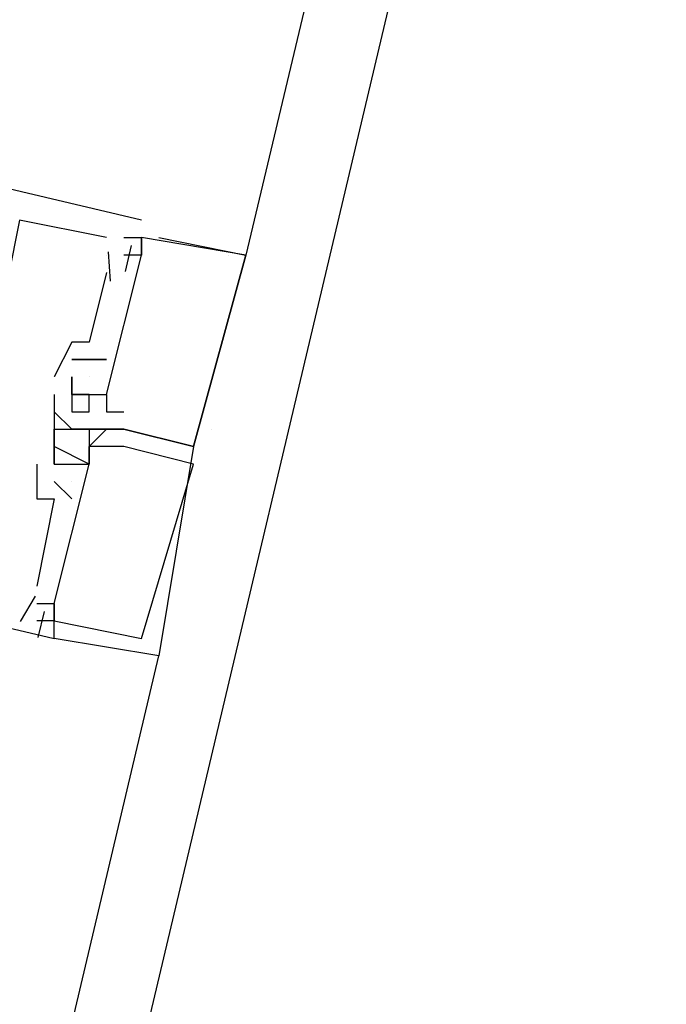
# Model space of a CAD drawing. Header units: feet. Extents: x -79 to 198, y -22 to 181.
# Tile 150 of 256: x 122.467 to 122.961, y 82.591 to 83.344. Entities that reach past the tile are written whole.
import ezdxf

# ---------------------------------------------------------------- set-up
doc = ezdxf.new("R2010")
doc.units = ezdxf.units.FT
doc.layers.add('A-LINEA', color=7, linetype='CONTINUOUS')

msp = doc.modelspace()

# ---------------------------------------------------------------- linework, layer by layer
at = {"layer": 'A-LINEA'}
for p, q in [((124.44, 90.4978), (117.1467, 59.6844)), ((124.3067, 90.1778), (122.64, 83.1644)), ((122.56, 83.1911), (121.88, 83.3511)), ((122.56, 83.1911), (121.88, 83.3511)), ((122.56, 83.1911), (121.88, 83.3511)), ((122.56, 83.1911), (122.56, 83.1911)), ((122.56, 83.1911), (122.56, 83.1911)), ((122.56, 83.1911), (122.56, 83.1911)), ((122.5333, 83.1778), (122.5333, 83.1778)), ((122.5333, 83.1778), (122.5333, 83.1778)), ((122.5333, 83.1778), (122.5333, 83.1778)), ((122.5467, 83.1778), (122.56, 83.1778)), ((122.5467, 83.1778), (122.5467, 83.1778)), ((122.5467, 83.1778), (122.56, 83.1778)), ((122.5467, 83.1778), (122.5467, 83.1778)), ((122.5467, 83.1778), (122.56, 83.1778)), ((122.5467, 83.1778), (122.5467, 83.1778)), ((122.56, 83.1778), (122.56, 83.1778)), ((122.56, 83.1778), (122.56, 83.1778)), ((122.56, 83.1778), (122.56, 83.1778)), ((122.56, 83.1778), (122.56, 83.1778)), ((122.56, 83.1778), (122.56, 83.1778)), ((122.56, 83.1778), (122.56, 83.1778)), ((122.56, 83.1778), (122.56, 83.1778)), ((122.56, 83.1778), (122.56, 83.1778)), ((122.56, 83.1778), (122.56, 83.1778)), ((122.5733, 83.1778), (122.64, 83.1644)), ((122.5733, 83.1778), (122.5733, 83.1778)), ((122.5733, 83.1778), (122.64, 83.1644)), ((122.5733, 83.1778), (122.5733, 83.1778)), ((122.5733, 83.1778), (122.64, 83.1644)), ((122.5733, 83.1778), (122.5733, 83.1778)), ((122.5523, 83.1717), (122.5476, 83.1517)), ((122.5523, 83.1717), (122.5476, 83.1517)), ((122.5523, 83.1717), (122.5476, 83.1517)), ((122.5333, 83.1644), (122.5333, 83.1644)), ((122.5333, 83.1644), (122.5333, 83.1644)), ((122.5333, 83.1644), (122.5333, 83.1644)), ((122.5333, 83.1644), (122.5333, 83.1644)), ((122.5333, 83.1644), (122.5333, 83.1644)), ((122.5333, 83.1644), (122.5333, 83.1644)), ((122.5346, 83.1669), (122.5362, 83.1443)), ((122.5346, 83.1669), (122.5362, 83.1443)), ((122.5346, 83.1669), (122.5362, 83.1443)), ((122.5467, 83.1644), (122.5467, 83.1644)), ((122.5467, 83.1644), (122.5467, 83.1644)), ((122.5467, 83.1644), (122.5467, 83.1644)), ((122.56, 83.1644), (122.56, 83.1644)), ((122.56, 83.1644), (122.56, 83.1644)), ((122.56, 83.1644), (122.56, 83.1644)), ((122.56, 83.1644), (122.56, 83.1644)), ((122.56, 83.1644), (122.56, 83.1644)), ((122.56, 83.1644), (122.56, 83.1644)), ((122.6267, 83.1644), (122.6267, 83.1644)), ((122.6267, 83.1644), (122.6267, 83.1644)), ((122.6267, 83.1644), (122.6267, 83.1644)), ((122.64, 83.1644), (122.64, 83.1644)), ((122.64, 83.1644), (122.64, 83.1644)), ((122.64, 83.1644), (122.64, 83.1644)), ((122.64, 83.1644), (122.64, 83.1644)), ((122.64, 83.1644), (122.64, 83.1644)), ((122.64, 83.1644), (122.64, 83.1644)), ((122.5333, 83.1511), (122.52, 83.0978)), ((122.5333, 83.1511), (122.52, 83.0978)), ((122.5333, 83.1511), (122.52, 83.0978)), ((122.5333, 83.1511), (122.5333, 83.1511)), ((122.5333, 83.1511), (122.5333, 83.1511)), ((122.5333, 83.1511), (122.5333, 83.1511)), ((122.5067, 83.0978), (122.5067, 83.0978)), ((122.5067, 83.0978), (122.5067, 83.0978)), ((122.5067, 83.0978), (122.5067, 83.0978)), ((122.52, 83.0978), (122.52, 83.0978)), ((122.52, 83.0978), (122.52, 83.0978)), ((122.52, 83.0978), (122.52, 83.0978)), ((122.5067, 83.0844), (122.5067, 83.0844)), ((122.5067, 83.0844), (122.5067, 83.0844)), ((122.5067, 83.0844), (122.5067, 83.0844)), ((122.5067, 83.0844), (122.5067, 83.0844)), ((122.5067, 83.0844), (122.5067, 83.0844)), ((122.5067, 83.0844), (122.5067, 83.0844)), ((122.5067, 83.0844), (122.5067, 83.0844)), ((122.5067, 83.0844), (122.5067, 83.0844)), ((122.5067, 83.0844), (122.5067, 83.0844)), ((122.52, 83.0844), (122.52, 83.0844)), ((122.52, 83.0844), (122.52, 83.0844)), ((122.52, 83.0844), (122.52, 83.0844)), ((122.52, 83.0844), (122.52, 83.0844)), ((122.52, 83.0844), (122.52, 83.0844)), ((122.52, 83.0844), (122.52, 83.0844)), ((122.52, 83.0844), (122.52, 83.0844)), ((122.52, 83.0844), (122.52, 83.0844)), ((122.52, 83.0844), (122.52, 83.0844)), ((122.52, 83.0844), (122.52, 83.0844)), ((122.52, 83.0844), (122.52, 83.0844)), ((122.52, 83.0844), (122.52, 83.0844)), ((122.52, 83.0844), (122.52, 83.0844)), ((122.52, 83.0844), (122.52, 83.0844)), ((122.52, 83.0844), (122.52, 83.0844)), ((122.52, 83.0844), (122.52, 83.0844)), ((122.52, 83.0844), (122.52, 83.0844)), ((122.52, 83.0844), (122.52, 83.0844)), ((122.52, 83.0844), (122.52, 83.0844)), ((122.52, 83.0844), (122.52, 83.0844)), ((122.52, 83.0844), (122.52, 83.0844)), ((122.5333, 83.0844), (122.5333, 83.0844)), ((122.5333, 83.0844), (122.5333, 83.0844)), ((122.5333, 83.0844), (122.5333, 83.0844)), ((122.5333, 83.0844), (122.5333, 83.0844)), ((122.5333, 83.0844), (122.5333, 83.0844)), ((122.5333, 83.0844), (122.5333, 83.0844)), ((122.4933, 83.0711), (122.4933, 83.0711)), ((122.4933, 83.0711), (122.4933, 83.0711)), ((122.4933, 83.0711), (122.4933, 83.0711)), ((122.5067, 83.0711), (122.5067, 83.0711)), ((122.5067, 83.0711), (122.5067, 83.0711)), ((122.5067, 83.0711), (122.5067, 83.0711)), ((122.5067, 83.0711), (122.5067, 83.0711)), ((122.5067, 83.0711), (122.5067, 83.0711)), ((122.5067, 83.0711), (122.5067, 83.0711)), ((122.5067, 83.0711), (122.5067, 83.0711)), ((122.5067, 83.0711), (122.5067, 83.0711)), ((122.5067, 83.0711), (122.5067, 83.0711)), ((122.5067, 83.0711), (122.5067, 83.0711)), ((122.5067, 83.0711), (122.5067, 83.0711)), ((122.5067, 83.0711), (122.5067, 83.0711)), ((122.52, 83.0711), (122.52, 83.0711)), ((122.52, 83.0711), (122.52, 83.0711)), ((122.52, 83.0711), (122.52, 83.0711)), ((122.52, 83.0711), (122.52, 83.0711)), ((122.52, 83.0711), (122.52, 83.0711)), ((122.52, 83.0711), (122.52, 83.0711)), ((122.4933, 83.0578), (122.4933, 83.0444)), ((122.4933, 83.0578), (122.4933, 83.0578)), ((122.4933, 83.0578), (122.4933, 83.0444)), ((122.4933, 83.0578), (122.4933, 83.0578)), ((122.4933, 83.0578), (122.4933, 83.0444)), ((122.4933, 83.0578), (122.4933, 83.0578)), ((122.5067, 83.0578), (122.5067, 83.0578)), ((122.5067, 83.0578), (122.5067, 83.0578)), ((122.5067, 83.0578), (122.5067, 83.0578)), ((122.5067, 83.0578), (122.5067, 83.0578)), ((122.5067, 83.0578), (122.5067, 83.0578)), ((122.5067, 83.0578), (122.5067, 83.0578)), ((122.5067, 83.0578), (122.5067, 83.0578)), ((122.5067, 83.0578), (122.5067, 83.0578)), ((122.5067, 83.0578), (122.5067, 83.0578)), ((122.5067, 83.0578), (122.5067, 83.0578)), ((122.5067, 83.0578), (122.5067, 83.0578)), ((122.5067, 83.0578), (122.5067, 83.0578)), ((122.52, 83.0578), (122.52, 83.0578)), ((122.52, 83.0578), (122.52, 83.0578)), ((122.52, 83.0578), (122.52, 83.0578)), ((122.52, 83.0578), (122.52, 83.0578)), ((122.52, 83.0578), (122.52, 83.0578)), ((122.52, 83.0578), (122.52, 83.0578)), ((122.52, 83.0578), (122.52, 83.0578)), ((122.52, 83.0578), (122.52, 83.0578)), ((122.52, 83.0578), (122.52, 83.0578)), ((122.5333, 83.0578), (122.5333, 83.0578)), ((122.5333, 83.0578), (122.5333, 83.0578)), ((122.5333, 83.0578), (122.5333, 83.0578)), ((122.5333, 83.0578), (122.5333, 83.0578)), ((122.5333, 83.0578), (122.5333, 83.0578)), ((122.5333, 83.0578), (122.5333, 83.0578)), ((122.4933, 83.0444), (122.4933, 83.0444)), ((122.4933, 83.0444), (122.4933, 83.0444)), ((122.4933, 83.0444), (122.4933, 83.0444)), ((122.4933, 83.0444), (122.4933, 83.0444)), ((122.4933, 83.0444), (122.4933, 83.0444)), ((122.4933, 83.0444), (122.4933, 83.0444)), ((122.5067, 83.0444), (122.5067, 83.0444)), ((122.5067, 83.0444), (122.5067, 83.0444)), ((122.5067, 83.0444), (122.5067, 83.0444)), ((122.52, 83.0444), (122.52, 83.0444)), ((122.52, 83.0444), (122.52, 83.0444)), ((122.52, 83.0444), (122.52, 83.0444)), ((122.5333, 83.0444), (122.5467, 83.0444)), ((122.5333, 83.0444), (122.5333, 83.0444)), ((122.5333, 83.0444), (122.5467, 83.0444)), ((122.5333, 83.0444), (122.5333, 83.0444)), ((122.5333, 83.0444), (122.5467, 83.0444)), ((122.5333, 83.0444), (122.5333, 83.0444)), ((122.5467, 83.0444), (122.5467, 83.0444)), ((122.5467, 83.0444), (122.5467, 83.0444)), ((122.5467, 83.0444), (122.5467, 83.0444)), ((122.4933, 83.0311), (122.4933, 83.0311)), ((122.4933, 83.0311), (122.4933, 83.0311)), ((122.4933, 83.0311), (122.4933, 83.0311)), ((122.4933, 83.0311), (122.4933, 83.0311)), ((122.4933, 83.0311), (122.4933, 83.0311)), ((122.4933, 83.0311), (122.4933, 83.0311)), ((122.4933, 83.0311), (122.4933, 83.0311)), ((122.4933, 83.0311), (122.4933, 83.0311)), ((122.4933, 83.0311), (122.4933, 83.0311)), ((122.5067, 83.0311), (122.5067, 83.0311)), ((122.5067, 83.0311), (122.5067, 83.0311)), ((122.5067, 83.0311), (122.5067, 83.0311)), ((122.5067, 83.0311), (122.5067, 83.0311)), ((122.5067, 83.0311), (122.5067, 83.0311)), ((122.5067, 83.0311), (122.5067, 83.0311)), ((122.52, 83.0311), (122.52, 83.0311)), ((122.52, 83.0311), (122.52, 83.0311)), ((122.52, 83.0311), (122.52, 83.0311)), ((122.5333, 83.0311), (122.5333, 83.0311)), ((122.5333, 83.0311), (122.5333, 83.0311)), ((122.5333, 83.0311), (122.5333, 83.0311)), ((122.5333, 83.0311), (122.5333, 83.0311)), ((122.5333, 83.0311), (122.5333, 83.0311)), ((122.5333, 83.0311), (122.5333, 83.0311)), ((122.5333, 83.0311), (122.5333, 83.0311)), ((122.5333, 83.0311), (122.5333, 83.0311)), ((122.5333, 83.0311), (122.5333, 83.0311)), ((122.5333, 83.0311), (122.5333, 83.0311)), ((122.5333, 83.0311), (122.5333, 83.0311)), ((122.5333, 83.0311), (122.5333, 83.0311)), ((122.5467, 83.0311), (122.5467, 83.0311)), ((122.5467, 83.0311), (122.5467, 83.0311)), ((122.5467, 83.0311), (122.5467, 83.0311)), ((122.5467, 83.0311), (122.5467, 83.0311)), ((122.5467, 83.0311), (122.5467, 83.0311)), ((122.5467, 83.0311), (122.5467, 83.0311)), ((122.5467, 83.0311), (122.5467, 83.0311)), ((122.5467, 83.0311), (122.5467, 83.0311)), ((122.5467, 83.0311), (122.5467, 83.0311)), ((122.5467, 83.0311), (122.5467, 83.0311)), ((122.5467, 83.0311), (122.5467, 83.0311)), ((122.5467, 83.0311), (122.5467, 83.0311)), ((122.5467, 83.0311), (122.5467, 83.0311)), ((122.5467, 83.0311), (122.5467, 83.0311)), ((122.5467, 83.0311), (122.5467, 83.0311)), ((122.6133, 83.0311), (122.6133, 83.0311)), ((122.4933, 83.0178), (122.4933, 83.0178)), ((122.4933, 83.0178), (122.4933, 83.0178)), ((122.4933, 83.0178), (122.4933, 83.0178)), ((122.4933, 83.0178), (122.4933, 83.0178)), ((122.4933, 83.0178), (122.4933, 83.0178)), ((122.4933, 83.0178), (122.4933, 83.0178)), ((122.4933, 83.0178), (122.4933, 83.0178)), ((122.4933, 83.0178), (122.4933, 83.0178)), ((122.4933, 83.0178), (122.4933, 83.0178)), ((122.52, 83.0178), (122.52, 83.0178)), ((122.52, 83.0178), (122.52, 83.0178)), ((122.52, 83.0178), (122.52, 83.0178)), ((122.52, 83.0178), (122.52, 83.0178)), ((122.52, 83.0178), (122.52, 83.0178)), ((122.52, 83.0178), (122.52, 83.0178)), ((122.5467, 83.0178), (122.5333, 83.0178)), ((122.5333, 83.0178), (122.5333, 83.0178)), ((122.5467, 83.0178), (122.5333, 83.0178)), ((122.5333, 83.0178), (122.5333, 83.0178)), ((122.5467, 83.0178), (122.5333, 83.0178)), ((122.5333, 83.0178), (122.5333, 83.0178)), ((122.5467, 83.0178), (122.5467, 83.0178)), ((122.5467, 83.0178), (122.5467, 83.0178)), ((122.5467, 83.0178), (122.5467, 83.0178)), ((122.5467, 83.0178), (122.5467, 83.0178)), ((122.5467, 83.0178), (122.5467, 83.0178)), ((122.5467, 83.0178), (122.5467, 83.0178)), ((122.6, 83.0178), (122.6, 83.0178)), ((122.6, 83.0178), (122.6, 83.0178)), ((122.6, 83.0178), (122.6, 83.0178)), ((122.6, 83.0178), (122.6, 83.0178)), ((122.6, 83.0178), (122.6, 83.0178)), ((122.6, 83.0178), (122.6, 83.0178)), ((122.6, 83.0178), (122.6, 83.0178)), ((122.6, 83.0178), (122.6, 83.0178)), ((122.6, 83.0178), (122.6, 83.0178)), ((122.48, 83.0044), (122.48, 82.9778)), ((122.48, 83.0044), (122.48, 83.0044)), ((122.48, 83.0044), (122.48, 82.9778)), ((122.48, 83.0044), (122.48, 83.0044)), ((122.48, 83.0044), (122.48, 82.9778)), ((122.48, 83.0044), (122.48, 83.0044)), ((122.4933, 83.0044), (122.4933, 83.0044)), ((122.4933, 83.0044), (122.4933, 83.0044)), ((122.4933, 83.0044), (122.4933, 83.0044)), ((122.4933, 83.0044), (122.4933, 83.0044)), ((122.4933, 83.0044), (122.4933, 83.0044)), ((122.4933, 83.0044), (122.4933, 83.0044)), ((122.5067, 83.0044), (122.5067, 83.0044)), ((122.5067, 83.0044), (122.5067, 83.0044)), ((122.5067, 83.0044), (122.5067, 83.0044)), ((122.5067, 83.0044), (122.5067, 83.0044)), ((122.5067, 83.0044), (122.5067, 83.0044)), ((122.5067, 83.0044), (122.5067, 83.0044)), ((122.5067, 83.0044), (122.5067, 83.0044)), ((122.5067, 83.0044), (122.5067, 83.0044)), ((122.5067, 83.0044), (122.5067, 83.0044)), ((122.52, 83.0044), (122.52, 83.0044)), ((122.52, 83.0044), (122.52, 83.0044)), ((122.52, 83.0044), (122.52, 83.0044)), ((122.52, 83.0044), (122.52, 83.0044)), ((122.52, 83.0044), (122.52, 83.0044)), ((122.52, 83.0044), (122.52, 83.0044)), ((122.52, 83.0044), (122.52, 83.0044)), ((122.52, 83.0044), (122.52, 83.0044)), ((122.52, 83.0044), (122.52, 83.0044)), ((122.6, 83.0044), (122.6, 83.0044)), ((122.6, 83.0044), (122.6, 83.0044)), ((122.6, 83.0044), (122.6, 83.0044)), ((122.6, 83.0044), (122.6, 83.0044)), ((122.5067, 82.9778), (122.4933, 82.9911)), ((122.4933, 82.9911), (122.4933, 82.9911)), ((122.5067, 82.9778), (122.4933, 82.9911)), ((122.4933, 82.9911), (122.4933, 82.9911)), ((122.5067, 82.9778), (122.4933, 82.9911)), ((122.4933, 82.9911), (122.4933, 82.9911)), ((122.5067, 82.9911), (122.5067, 82.9911)), ((122.5067, 82.9911), (122.5067, 82.9911)), ((122.5067, 82.9911), (122.5067, 82.9911)), ((122.5067, 82.9911), (122.5067, 82.9911)), ((122.5067, 82.9911), (122.5067, 82.9911)), ((122.5067, 82.9911), (122.5067, 82.9911)), ((122.48, 82.9778), (122.48, 82.9778)), ((122.48, 82.9778), (122.48, 82.9778)), ((122.48, 82.9778), (122.48, 82.9778)), ((122.4933, 82.9778), (122.4933, 82.9778)), ((122.4933, 82.9778), (122.4933, 82.9778)), ((122.4933, 82.9778), (122.4933, 82.9778)), ((122.5067, 82.9778), (122.5067, 82.9778)), ((122.5067, 82.9778), (122.5067, 82.9778)), ((122.5067, 82.9778), (122.5067, 82.9778)), ((122.48, 82.9111), (122.48, 82.9111)), ((122.48, 82.9111), (122.48, 82.9111)), ((122.48, 82.9111), (122.48, 82.9111)), ((122.4788, 82.9035), (122.4672, 82.884)), ((122.4788, 82.9035), (122.4672, 82.884)), ((122.4788, 82.9035), (122.4672, 82.884)), ((122.48, 82.8978), (122.48, 82.8978)), ((122.48, 82.8978), (122.48, 82.8978)), ((122.48, 82.8978), (122.48, 82.8978)), ((122.4857, 82.8917), (122.4809, 82.8717)), ((122.4857, 82.8917), (122.4809, 82.8717)), ((122.4857, 82.8917), (122.4809, 82.8717)), ((122.4933, 82.8978), (122.4933, 82.8978)), ((122.4933, 82.8978), (122.4933, 82.8978)), ((122.4933, 82.8978), (122.4933, 82.8978)), ((122.4933, 82.8978), (122.4933, 82.8978)), ((122.4933, 82.8978), (122.4933, 82.8978)), ((122.4933, 82.8978), (122.4933, 82.8978)), ((122.48, 82.8844), (122.48, 82.8844)), ((122.48, 82.8844), (122.48, 82.8844)), ((122.48, 82.8844), (122.48, 82.8844)), ((122.4933, 82.8844), (122.4933, 82.8844)), ((122.4933, 82.8844), (122.4933, 82.8844)), ((122.4933, 82.8844), (122.4933, 82.8844)), ((122.4933, 82.8844), (122.4933, 82.8844)), ((122.4933, 82.8844), (122.4933, 82.8844)), ((122.4933, 82.8844), (122.4933, 82.8844)), ((122.4933, 82.8711), (122.4933, 82.8711)), ((122.4933, 82.8711), (122.4933, 82.8711)), ((122.4933, 82.8711), (122.4933, 82.8711)), ((122.4933, 82.8711), (122.4933, 82.8711)), ((122.4933, 82.8711), (122.4933, 82.8711)), ((122.4933, 82.8711), (122.4933, 82.8711)), ((122.56, 82.8711), (122.56, 82.8711)), ((122.56, 82.8711), (122.56, 82.8711)), ((122.56, 82.8711), (122.56, 82.8711)), ((120.92, 75.8444), (122.5733, 82.8578)), ((122.5733, 82.8578), (122.5733, 82.8578)), ((122.5733, 82.8578), (122.5733, 82.8578)), ((122.5733, 82.8578), (122.5733, 82.8578))]:
    msp.add_line(p, q, dxfattribs=at)
for points in [[(122.5333, 83.1778), (122.4667, 83.1911), (122.44, 83.0578), (122.4267, 83.0578), (122.4133, 83.0578), (122.4133, 83.0178), (122.4133, 83.0044), (122.4, 82.9778), (122.4133, 82.9778), (122.4133, 82.9911)], [(122.5333, 83.1778), (122.4667, 83.1911), (122.44, 83.0578), (122.4267, 83.0578), (122.4133, 83.0578), (122.4133, 83.0178), (122.4133, 83.0044), (122.4, 82.9778), (122.4133, 82.9778), (122.4133, 82.9911)], [(122.5333, 83.1778), (122.4667, 83.1911), (122.44, 83.0578), (122.4267, 83.0578), (122.4133, 83.0578), (122.4133, 83.0178), (122.4133, 83.0044), (122.4, 82.9778), (122.4133, 82.9778), (122.4133, 82.9911)], [(122.5467, 83.0311), (122.6, 83.0178), (122.64, 83.1644), (122.64, 83.1644), (122.56, 83.1778), (122.56, 83.1644), (122.56, 83.1778)], [(122.5467, 83.0311), (122.6, 83.0178), (122.64, 83.1644), (122.64, 83.1644), (122.56, 83.1778), (122.56, 83.1644), (122.56, 83.1778)], [(122.5467, 83.0311), (122.6, 83.0178), (122.64, 83.1644), (122.64, 83.1644), (122.56, 83.1778), (122.56, 83.1644), (122.56, 83.1778)], [(122.52, 83.0578), (122.5333, 83.0578), (122.56, 83.1644), (122.5467, 83.1644)], [(122.52, 83.0578), (122.5333, 83.0578), (122.56, 83.1644), (122.5467, 83.1644)], [(122.52, 83.0578), (122.5333, 83.0578), (122.56, 83.1644), (122.5467, 83.1644)], [(122.64, 83.1644), (122.6, 83.0178), (122.6, 83.0178), (122.5467, 83.0311), (122.5467, 83.0311), (122.5467, 83.0311), (122.5467, 83.0311)], [(122.64, 83.1644), (122.6, 83.0178), (122.6, 83.0178), (122.5467, 83.0311), (122.5467, 83.0311), (122.5467, 83.0311), (122.5467, 83.0311)], [(122.64, 83.1644), (122.6, 83.0178), (122.6, 83.0178), (122.5467, 83.0311), (122.5467, 83.0311), (122.5467, 83.0311), (122.5467, 83.0311)], [(122.52, 83.0978), (122.5067, 83.0978), (122.4933, 83.0711)], [(122.52, 83.0978), (122.5067, 83.0978), (122.4933, 83.0711)], [(122.52, 83.0978), (122.5067, 83.0978), (122.4933, 83.0711)], [(122.5067, 83.0844), (122.52, 83.0844), (122.5067, 83.0844)], [(122.5067, 83.0844), (122.52, 83.0844), (122.5067, 83.0844)], [(122.5067, 83.0844), (122.52, 83.0844), (122.5067, 83.0844)], [(122.5333, 83.0844), (122.52, 83.0844), (122.5333, 83.0844)], [(122.5333, 83.0844), (122.52, 83.0844), (122.5333, 83.0844)], [(122.5333, 83.0844), (122.52, 83.0844), (122.5333, 83.0844)], [(122.5067, 83.0711), (122.5067, 83.0711), (122.5067, 83.0578)], [(122.5067, 83.0578), (122.5067, 83.0711), (122.5067, 83.0711), (122.5067, 83.0711), (122.5067, 83.0711), (122.5067, 83.0711)], [(122.5067, 83.0711), (122.5067, 83.0711), (122.5067, 83.0578)], [(122.5067, 83.0578), (122.5067, 83.0711), (122.5067, 83.0711), (122.5067, 83.0711), (122.5067, 83.0711), (122.5067, 83.0711)], [(122.5067, 83.0711), (122.5067, 83.0711), (122.5067, 83.0578)], [(122.5067, 83.0578), (122.5067, 83.0711), (122.5067, 83.0711), (122.5067, 83.0711), (122.5067, 83.0711), (122.5067, 83.0711)], [(122.5067, 83.0578), (122.52, 83.0578), (122.52, 83.0578), (122.5333, 83.0578), (122.5333, 83.0444), (122.5333, 83.0444)], [(122.5067, 83.0578), (122.52, 83.0578), (122.52, 83.0578), (122.5333, 83.0578), (122.5333, 83.0444), (122.5333, 83.0444)], [(122.5067, 83.0578), (122.52, 83.0578), (122.52, 83.0578), (122.5333, 83.0578), (122.5333, 83.0444), (122.5333, 83.0444)], [(122.52, 83.0178), (122.5333, 83.0311), (122.5067, 83.0311), (122.4933, 83.0444)], [(122.4933, 83.0444), (122.4933, 83.0178), (122.4933, 83.0044), (122.4933, 83.0044), (122.4933, 83.0044), (122.4933, 83.0044), (122.5067, 83.0044), (122.5067, 83.0044), (122.52, 83.0044), (122.52, 83.0178)], [(122.52, 83.0178), (122.5333, 83.0311), (122.5067, 83.0311), (122.4933, 83.0444)], [(122.4933, 83.0444), (122.4933, 83.0178), (122.4933, 83.0044), (122.4933, 83.0044), (122.4933, 83.0044), (122.4933, 83.0044), (122.5067, 83.0044), (122.5067, 83.0044), (122.52, 83.0044), (122.52, 83.0178)], [(122.52, 83.0178), (122.5333, 83.0311), (122.5067, 83.0311), (122.4933, 83.0444)], [(122.4933, 83.0444), (122.4933, 83.0178), (122.4933, 83.0044), (122.4933, 83.0044), (122.4933, 83.0044), (122.4933, 83.0044), (122.5067, 83.0044), (122.5067, 83.0044), (122.52, 83.0044), (122.52, 83.0178)], [(121.8133, 83.0311), (122.4933, 82.8711), (122.4933, 82.8844), (122.48, 82.8844)], [(121.8133, 83.0311), (122.4933, 82.8711), (122.4933, 82.8844), (122.48, 82.8844)], [(121.8133, 83.0311), (122.4933, 82.8711), (122.4933, 82.8844), (122.48, 82.8844)], [(122.4933, 83.0311), (122.5067, 83.0311), (122.5333, 83.0311), (122.5467, 83.0311), (122.5333, 83.0311)], [(122.4933, 83.0311), (122.5067, 83.0311), (122.5333, 83.0311), (122.5467, 83.0311), (122.5333, 83.0311)], [(122.4933, 83.0311), (122.5067, 83.0311), (122.5333, 83.0311), (122.5467, 83.0311), (122.5333, 83.0311)], [(122.52, 83.0044), (122.4933, 83.0178), (122.4933, 83.0311), (122.52, 83.0311), (122.52, 83.0044)], [(122.5333, 83.0311), (122.5467, 83.0311), (122.6, 83.0178), (122.5733, 82.8578), (122.5733, 82.8578), (122.4933, 82.8711), (122.4933, 82.8978), (122.4933, 82.8844), (122.56, 82.8711), (122.56, 82.8711), (122.6, 83.0044), (122.6, 83.0044), (122.5467, 83.0178), (122.5467, 83.0178), (122.5467, 83.0178), (122.5467, 83.0178), (122.52, 83.0178), (122.52, 83.0178)], [(122.52, 83.0044), (122.4933, 83.0178), (122.4933, 83.0311), (122.52, 83.0311), (122.52, 83.0044)], [(122.5333, 83.0311), (122.5467, 83.0311), (122.6, 83.0178), (122.5733, 82.8578), (122.5733, 82.8578), (122.4933, 82.8711), (122.4933, 82.8978), (122.4933, 82.8844), (122.56, 82.8711), (122.56, 82.8711), (122.6, 83.0044), (122.6, 83.0044), (122.5467, 83.0178), (122.5467, 83.0178), (122.5467, 83.0178), (122.5467, 83.0178), (122.52, 83.0178), (122.52, 83.0178)], [(122.52, 83.0044), (122.4933, 83.0178), (122.4933, 83.0311), (122.52, 83.0311), (122.52, 83.0044)], [(122.5333, 83.0311), (122.5467, 83.0311), (122.6, 83.0178), (122.5733, 82.8578), (122.5733, 82.8578), (122.4933, 82.8711), (122.4933, 82.8978), (122.4933, 82.8844), (122.56, 82.8711), (122.56, 82.8711), (122.6, 83.0044), (122.6, 83.0044), (122.5467, 83.0178), (122.5467, 83.0178), (122.5467, 83.0178), (122.5467, 83.0178), (122.52, 83.0178), (122.52, 83.0178)], [(122.4933, 83.0044), (122.4933, 83.0044), (122.4933, 83.0178)], [(122.4933, 83.0044), (122.4933, 83.0044), (122.4933, 83.0178)], [(122.4933, 83.0044), (122.4933, 83.0044), (122.4933, 83.0178)], [(122.48, 82.8978), (122.4933, 82.8978), (122.52, 83.0044)], [(122.48, 82.8978), (122.4933, 82.8978), (122.52, 83.0044)], [(122.48, 82.8978), (122.4933, 82.8978), (122.52, 83.0044)], [(122.48, 82.9778), (122.4933, 82.9778), (122.48, 82.9111)], [(122.48, 82.9778), (122.4933, 82.9778), (122.48, 82.9111)], [(122.48, 82.9778), (122.4933, 82.9778), (122.48, 82.9111)]]:
    msp.add_lwpolyline(points, dxfattribs=at)
msp.add_lwpolyline([(122.52, 83.0578), (122.5067, 83.0578), (122.5067, 83.0444), (122.52, 83.0444)], close=True, dxfattribs=at)
msp.add_lwpolyline([(122.52, 83.0578), (122.5067, 83.0578), (122.5067, 83.0444), (122.52, 83.0444)], close=True, dxfattribs=at)
msp.add_lwpolyline([(122.52, 83.0578), (122.5067, 83.0578), (122.5067, 83.0444), (122.52, 83.0444)], close=True, dxfattribs=at)

doc.saveas('drawing.dxf')
